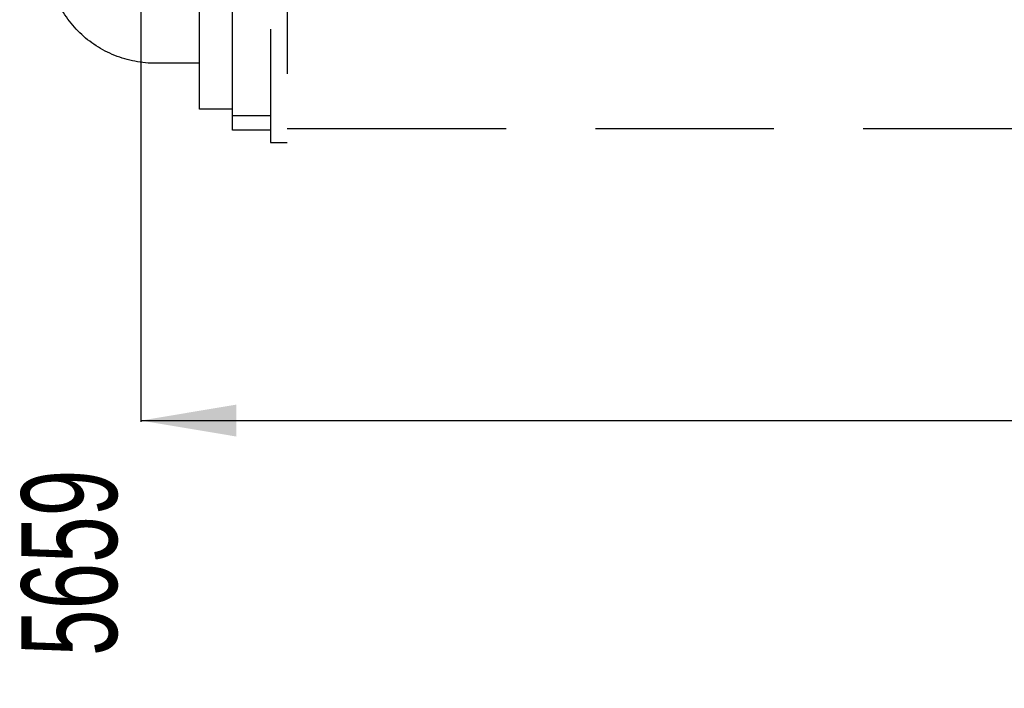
# Model space of a CAD drawing. Header units: millimetres. Extents: x 0 to 1189, y 0 to 841.
# Tile 102 of 106: x 546 to 582, y 511 to 535. Entities that reach past the tile are written whole.
import ezdxf
from ezdxf.enums import TextEntityAlignment as Align

# ---------------------------------------------------------------- set-up
doc = ezdxf.new("R2010")
doc.units = ezdxf.units.MM
doc.header["$LTSCALE"] = 65.395
doc.linetypes.add('PHANTOM', pattern=[0.8, 0.45, -0.05, 0.1, -0.05, 0.1, -0.05])
doc.layers.get('0').update_dxf_attribs({"linetype": 'CONTINUOUS'})
for name, color, linetype in [('1997_122000_09_SIMPLE1_C_ABL75', 7, 'CONTINUOUS'), ('1997_122000_09_SIMPLE1_T1_C_PBL76', 7, 'CONTINUOUS'), ('32097_000000_TLKS_MARKETING_ABL1', 7, 'CONTINUOUS'), ('32097_030000_TLKS_V_ABL31', 7, 'CONTINUOUS'), ('32097_100000_TLKS_V_ABL74', 7, 'CONTINUOUS'), ('new_view_1_VBL0', 7, 'CONTINUOUS')]:
    doc.layers.add(name, color=color, linetype=linetype)
doc.styles.get("Standard").update_dxf_attribs({"font": 'txt', "width": 0.6})
doc.dimstyles.new('DIMSTYLE_11', dxfattribs={"dimtxt": 3.5, "dimasz": 3.5, "dimexe": 1.8, "dimexo": 0, "dimgap": 0.875, "dimtad": 0, "dimtih": 1, "dimtoh": 1, "dimlfac": 20, "dimdsep": 46, "dimtxsty": 'Standard', "dimblk": '_FILLED', "dimblk1": '_FILLED', "dimblk2": '_FILLED', "dimcen": 0.09, "dimadec": 0, "dimazin": 0, "dimtp": 2, "dimtm": 2, "dimtfac": 1, "dimtofl": 0, "dimtmove": 0, "dimatfit": 3, "dimldrblk": '_FILLED', "dimfxl": 1, "dimtolj": 1, "dimarcsym": 0})

# ---------------------------------------------------------------- blocks, each defined once
blk = doc.blocks.new('*D41')
at = {"color": 2, "linetype": 'Continuous'}
blk.add_line((550.4, 567.5), (550.4, 520.423), dxfattribs=at)
at = {"color": 2, "linetype": 'Continuous', "width": 0.654762}
blk.add_text('5659', height=3.5, rotation=90, dxfattribs=at).set_placement((549.525, 518.673), align=Align.RIGHT)
blk = doc.blocks.new('_FILLED')
at = {"color": 0, "linetype": 'ByBlock'}
blk.add_solid([(0, 0), (-1, 0.167), (-1, -0.167)], dxfattribs=at)
blk = doc.blocks.new('1997_122000_09_SIMPLE1_T1_C_PBL76', base_point=(689.65, 552.383))
at = {"layer": '1997_122000_09_SIMPLE1_T1_C_PBL76', "color": 8, "linetype": 'PHANTOM'}
for p, q in [((555.75, 572.4), (555.75, 530.65)), ((555.15, 567.5), (555.15, 530.65)), ((553.75, 531.1), (553.75, 546.375)), ((552.55, 531.875), (552.55, 546.125)), ((552.55, 533.55), (550.95, 533.55)), ((553.75, 531.875), (552.55, 531.875)), ((555.15, 531.625), (553.75, 531.625)), ((555.15, 531.1), (553.75, 531.1)), ((825.35, 531.15), (555.75, 531.15)), ((555.15, 530.65), (555.75, 530.65))]:
    blk.add_line(p, q, dxfattribs=at)
blk.add_open_spline([(550.95, 533.55), (550.438, 533.55), (549.408, 533.746), (548.096, 534.592), (547.209, 535.866), (547, 536.883), (547, 537.384)], degree=3, knots=[0, 0, 0, 0, 0.252618, 0.503689, 0.752599, 1, 1, 1, 1], dxfattribs=at)
blk = doc.blocks.new('1997_122000_09_SIMPLE1_C_ABL75', base_point=(689.65, 552.3825))
at = {"layer": '1997_122000_09_SIMPLE1_T1_C_PBL76'}
blk.add_blockref('1997_122000_09_SIMPLE1_T1_C_PBL76', (689.65, 552.3825), dxfattribs=at)
blk = doc.blocks.new('32097_100000_TLKS_V_ABL74', base_point=(689.35, 616.775))
at = {"layer": '1997_122000_09_SIMPLE1_C_ABL75'}
blk.add_blockref('1997_122000_09_SIMPLE1_C_ABL75', (689.65, 552.383), dxfattribs=at)
blk = doc.blocks.new('32097_030000_TLKS_V_ABL31', base_point=(716.6, 640.937))
at = {"layer": '32097_100000_TLKS_V_ABL74'}
blk.add_blockref('32097_100000_TLKS_V_ABL74', (689.35, 616.775), dxfattribs=at)
blk = doc.blocks.new('32097_000000_TLKS_MARKETING_ABL1', base_point=(710.175, 640.937))
at = {"layer": '32097_030000_TLKS_V_ABL31'}
blk.add_blockref('32097_030000_TLKS_V_ABL31', (716.6, 640.937), dxfattribs=at)
blk = doc.blocks.new('NEW_VIEW_1_VBL0', base_point=(717.582, 642.631))
at = {"layer": '32097_000000_TLKS_MARKETING_ABL1'}
blk.add_blockref('32097_000000_TLKS_MARKETING_ABL1', (710.175, 640.937), dxfattribs=at)

msp = doc.modelspace()

# ---------------------------------------------------------------- linework, layer by layer
at = {"color": 2, "linetype": 'Continuous'}
msp.add_line((550.4, 520.47268), (833.35, 520.47268), dxfattribs=at)
msp.add_solid([(550.4, 520.47268), (553.9, 521.05768), (553.9, 519.88768)], dxfattribs=at)

# ---------------------------------------------------------------- block references
at = {"layer": 'new_view_1_VBL0'}
msp.add_blockref('NEW_VIEW_1_VBL0', (717.5825, 642.63132), dxfattribs=at)

# ---------------------------------------------------------------- dimensions: what is measured, and where the dimension line sits
at = {"color": 2, "linetype": 'Continuous'}
dim = msp.add_ordinate_dim(feature_location=(550.4, 567.5), offset=(0, -47.07732), dtype=1, origin=(833.35, 572.4), dimstyle='DIMSTYLE_11', override={"dimtad": 1, "dimtih": 0, "dimtoh": 0}, dxfattribs=at)
dim.commit()
dim.dimension.update_dxf_attribs({"geometry": '*D41', "text_midpoint": (547.775, 513.75602)})

doc.saveas('drawing.dxf')
